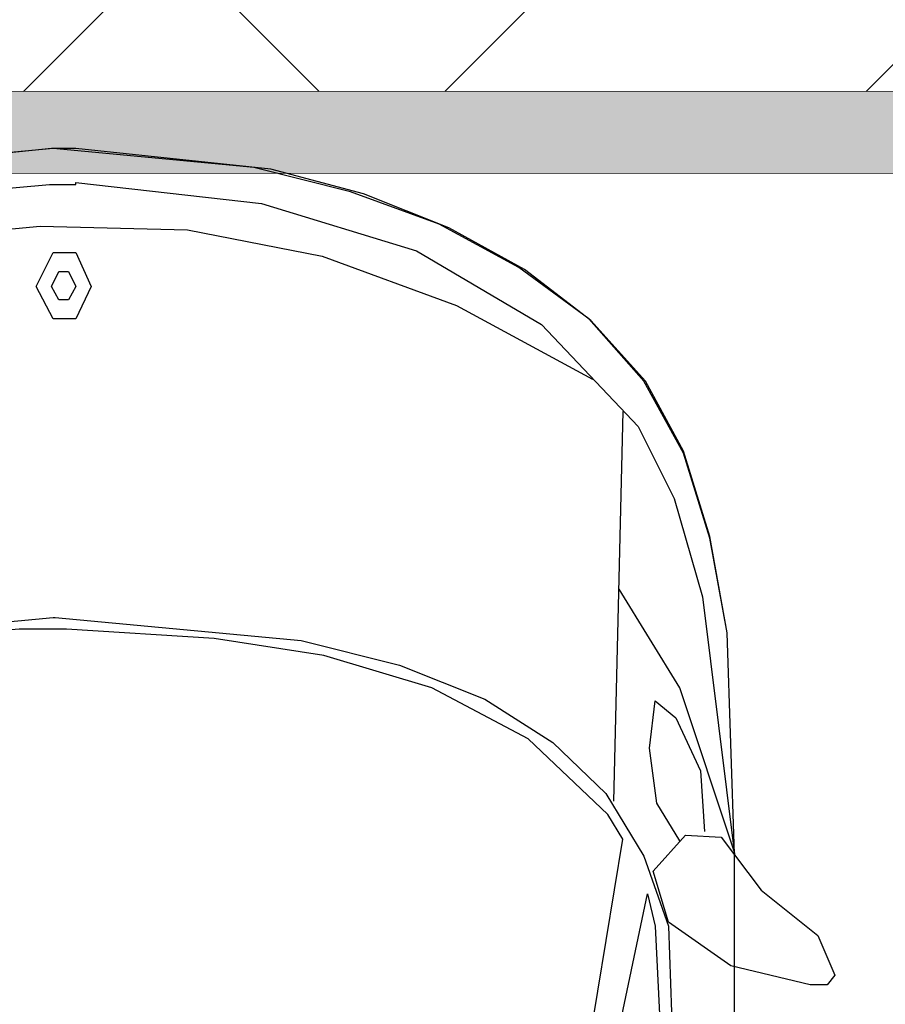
# Model space of a CAD drawing. Header units: millimetres. Extents: x 747415 to 1601423, y -236173 to 551995.
# Tile 68 of 256: x 937420 to 938583, y 16395 to 17717. Entities that reach past the tile are written whole.
import ezdxf

# ---------------------------------------------------------------- set-up
doc = ezdxf.new("R2010")
doc.units = ezdxf.units.MM
doc.header["$LTSCALE"] = 100
doc.header["$MEASUREMENT"] = 0
doc.linetypes.add('DASHED2', pattern=[9.525, 6.35, -3.175])
doc.layers.get('0').update_dxf_attribs({"linetype": 'CONTINUOUS', "lineweight": 0})
for name, color, linetype, lineweight in [('T--A9041_VERHARDING_Wegen', 21, 'CONTINUOUS', 0), ('T--L9042_BEPLANTING', 90, 'CONTINUOUS', 0), ('T--L9067_BEHEERVOORZIENING_Belijning', 7, 'DASHED2', 0)]:
    doc.layers.add(name, color=color, linetype=linetype, lineweight=lineweight)
doc.layers.add('T--A9072_BELIJNING', color=7, linetype='CONTINUOUS', lineweight=0, true_color=0xffffff)
doc.layers.add('T--L9041_VERHARDING_Wegen', color=7, linetype='CONTINUOUS')
doc.layers.add('T--L9082_INRICHTING_SPECIFIEK_Auto', color=8, linetype='CONTINUOUS')

# ---------------------------------------------------------------- blocks, each defined once
blk = doc.blocks.new('auto111')
at = {"linetype": 'Continuous'}
for points in [[(1334.1, 83.9), (2462.3, 78.8), (3776, 78.8), (4073.3, 88.9), (4200.4, 111.8), (4314.7, 147.4), (4411.3, 200.8), (4495.1, 274.4), (4563.8, 368.5), (4622.2, 475.2), (4665.4, 594.6), (4698.4, 724.2), (4723.8, 993.5), (4698.4, 1265.4), (4665.4, 1395), (4619.7, 1514.4), (4563.8, 1621.2), (4492.6, 1712.6), (4411.3, 1788.9), (4314.7, 1842.2)], [(4678.1, 963.1), (4650.1, 714), (4586.6, 505.7), (4487.5, 338), (4350.3, 208.4), (4253.7, 160.1), (4121.6, 122), (3776, 78.8), (4073.3, 88.9), (4202.9, 111.8), (4317.3, 147.4), (4411.3, 198.2), (4492.6, 271.9), (4561.2, 360.8), (4617.1, 462.5), (4662.8, 576.8), (4695.9, 701.3), (4723.8, 963.1), (4723.8, 963.1), (4723.8, 965.6), (4723.8, 973.2), (4723.8, 975.8), (4723.8, 996.1), (4695.9, 1265.4)], [(4652.7, 1252.7), (4675.6, 998.6), (4675.6, 963.1), (4678.1, 963.1)], [(1072.4, 1834.6), (2523.3, 1834.6), (3178.9, 1834.6), (3679.5, 1814.3), (3773.5, 1783.8), (3857.4, 1733), (3928.5, 1659.3), (3984.4, 1567.8), (4030.1, 1456), (4063.2, 1321.3), (4093.7, 993.5), (4093.7, 991), (4093.7, 991), (4063.2, 660.7), (4030.1, 528.5), (3984.4, 414.2), (3926, 322.7), (3857.4, 251.6), (3773.5, 200.8), (3679.5, 167.7), (3178.9, 149.9), (2523.3, 149.9), (1072.4, 149.9)], [(3455.9, 284.6), (3796.4, 228.7), (3829.4, 249), (3931, 355.8), (3999.6, 485.3), (4042.8, 630.2), (4065.7, 777.6), (4078.4, 975.8), (4078.4, 996.1), (4078.4, 1039.3), (4063.2, 1219.7), (4030.1, 1405.2), (3961.5, 1580.5), (3910.7, 1654.2), (3847.2, 1720.3), (3804, 1750.8)], [(4421.5, 1722.8), (4500.2, 1572.9), (4561.2, 1407.7), (4599.3, 1224.8), (4619.7, 1011.3), (4614.6, 813.1), (4579, 632.7), (4512.9, 452.3), (4413.8, 269.4)], [(4495.1, 963.1), (4495.1, 978.3), (4495.1, 993.5), (4538.3, 1016.4), (4584.1, 993.5), (4584.1, 978.3), (4584.1, 963.1), (4538.3, 942.7), (4495.1, 963.1)], [(4520.6, 973.2), (4520.6, 978.3), (4520.6, 985.9), (4538.3, 996.1), (4558.7, 985.9), (4558.7, 978.3), (4558.7, 973.2), (4538.3, 963.1), (4520.6, 973.2)], [(3095.1, 327.8), (3722.7, 195.7), (3679.5, 185.5), (3270.4, 165.2), (3125.5, 221.1), (3008.7, 299.8), (3054.4, 307.5), (3095.1, 327.8)], [(4370.6, 228.7), (3847.2, 241.4)], [(3778.6, 78.8), (3999.6, 152.5), (4131.8, 233.8)], [(3684.6, 167.7), (3753.2, 188), (3801.5, 144.8), (3798.9, 96.6), (3727.8, 43.2), (3666.8, -33), (3613.4, -55.9), (3600.7, -45.7), (3600.7, -22.9), (3626.1, 83.9), (3684.6, 167.7)], [(3793.8, 152.5), (3844.6, 183), (3918.3, 193.1), (3981.9, 185.5), (3959, 157.6), (3887.8, 124.5), (3806.5, 119.4)]]:
    blk.add_lwpolyline(points, dxfattribs=at)
blk = doc.blocks.new('9041_parkeerplaats_2500x5000_belijning')
at = {"layer": 'T--A9072_BELIJNING', "linetype": 'Continuous'}
h = blk.add_hatch(color=256, dxfattribs=at)
h.paths.add_polyline_path([(-1200, 2390), (1200, 2390), (1200, -2390), (-1200, -2390)], flags=16)
h.paths.add_polyline_path([(-1250, 2500), (-1250, -2500), (1250, -2500), (1250, 2500)])
at = {"layer": 'T--L9067_BEHEERVOORZIENING_Belijning', "const_width": 1}
for points in [[(-1250, 2500), (-1250, -2500), (1250, -2500), (1250, 2500)], [(-1200, 2390), (1200, 2390), (1200, -2390), (-1200, -2390)]]:
    blk.add_lwpolyline(points, close=True, dxfattribs=at)
blk = doc.blocks.new('*U202')
at = {"layer": 'T--L9067_BEHEERVOORZIENING_Belijning'}
blk.add_blockref('9041_parkeerplaats_2500x5000_belijning', (0, 0, -0.5), dxfattribs=at)
blk = doc.blocks.new('*U203')
at = {"layer": 'T--L9067_BEHEERVOORZIENING_Belijning', "color": 0, "linetype": 'ByBlock', "lineweight": -2, "transparency": 16777216}
blk.add_blockref('*U202', (17500, 0), dxfattribs=at)

msp = doc.modelspace()

# ---------------------------------------------------------------- hatches: boundary and pattern name
at = {"layer": 'T--A9041_VERHARDING_Wegen', "linetype": 'Continuous'}
h = msp.add_hatch(dxfattribs=at)
h.set_pattern_fill('AR-HBONE', color=256, scale=100, style=0)
h.paths.add_polyline_path([(948841.05, 17620.844), (948841.05, 22620.844), (918361.688, 22620.844), (917413.238, 17620.844)])
at = {"layer": 'T--L9042_BEPLANTING', "linetype": 'Continuous'}
h = msp.add_hatch(dxfattribs=at)
h.set_pattern_fill('GRASS', color=256, scale=1500)
h.paths.add_polyline_path([(920694.889, 43104.951), (919423.058, 43389.519), (919663.241, 44462.977), (920834.286, 44200.96), (920854.106, 44289.542), (911553.104, 53727.654), (907101.671, 58246.391), (906991.232, 58348.85, -1.02315222), (906776.086, 58557.812), (898746.213, 66722.213), (897908, 66189.5), (894729.901, 63976.966), (893482.951, 63356.733), (892236, 62736.5), (889636.259, 61298.747), (888428.879, 60798.373), (885691, 59567.5), (882511.819, 58193.213), (881169.461, 57090.189), (878449.993, 54926.973), (875696.457, 52807.135), (872909.545, 50731.213), (871727.289, 49870.83), (870089.955, 48699.731), (867238.399, 46713.204), (864355.591, 44772.135), (861442.256, 42877.016), (858499.128, 41028.326), (855526.946, 39226.534), (852526.456, 37472.096), (849498.415, 35765.457), (846443.582, 34107.05), (843362.726, 32497.295), (840256.623, 30936.601), (839530.122, 30585.893), (840912.01, 27502.757), (840976.783, 27531.267), (844195.577, 20218.302), (844027.811, 20144.459), (846245.82, 13423.487), (846596.639, 13577.9), (846659.606, 13387.099), (845157.962, 12726.152), (846474.404, 9735.191), (846670.754, 9289.082), (850502.865, 582.514), (854447.832, -7566.502), (857401.96, -14113.687), (857801.96, -15037.267), (858684.862, -16305.094), (859061.462, -16649.146), (859470.142, -16941.517), (859917.5, -17174.693), (860389.423, -17349.59), (860879.312, -17473.72), (861378.739, -17526.373), (861888.62, -17521.661), (862379.813, -17447.301), (866958.533, -16810.337), (873676.476, -16162.232), (880268.847, -15763.188), (887268.263, -15521.99), (894239.26, -15388.923), (901232.603, -15381.953), (932291.459, -15402.049), (933890.747, -15369.225), (935486.375, -15279.952), (937084.943, -15126.714), (938664.823, -14903.829), (940241.044, -14624.494), (942226.528, -14318.627), (944224.099, -14089.92), (946226.246, -13931.776), (948232.967, -13844.195), (948414.6, -13804.076), (948563.433, -13695.224), (948667.184, -13546.78), (948955.369, -12854.935), (949171.162, -12139.44), (949227.086, -11909.065), (949370.486, -11169.919), (949449.008, -10413.722), (949456.967, -9662.099), (949408.476, -8914.136), (948111.05, 3901.008), (947631.05, 3901.008), (947631.05, 3966.008), (944521.05, 3966.008), (944521.05, 3901.008), (944041.05, 3901.008), (944041.05, 3966.008), (941171.05, 3966.008), (941171.05, 3901.008), (940691.05, 3901.008), (940691.05, 3966.008), (937581.05, 3966.008), (937581.05, 3901.008), (937101.05, 3901.008), (937101.05, 3966.008), (933991.05, 3966.008), (933991.05, 3901.008), (933511.05, 3901.008), (933511.05, 3966.008), (930641.05, 3966.008), (930641.05, 3901.008), (930161.05, 3901.008), (930161.05, 3966.008), (927051.05, 3966.008), (927051.05, 3901.008), (926571.05, 3901.008), (926571.05, 3966.008), (923461.05, 3966.008), (923461.05, 3901.008), (922981.05, 3901.008), (922981.05, 3966.008), (920111.05, 3966.008), (920111.05, 3901.008), (919631.05, 3901.008), (919631.05, 3966.008), (916521.05, 3966.008), (916521.05, 3901.008), (916041.05, 3901.008), (916041.05, 3966.008), (912931.05, 3966.008), (912931.05, 3901.008), (912451.05, 3901.008), (912451.05, 4381.008)])
h.paths.add_polyline_path([(901357.835, 41519.972, -0.32659314), (907260.057, 41488.688), (907750.923, 41125.77, -0.31969847), (909549.802, 35610.67), (897623.84, -2461.312, -0.31830381), (893025.303, -5963.699), (870593.58, -6739.611, -0.31258463), (865802.917, -3659.83), (861101.696, 7663.472, -0.34763823), (862789.795, 13632.461)], flags=16)

# ---------------------------------------------------------------- linework, layer by layer
at = {"layer": 'T--A9041_VERHARDING_Wegen', "linetype": 'Continuous', "const_width": 1}
msp.add_lwpolyline([(948841.05, 17620.844), (948841.05, 22620.844), (918361.688, 22620.844), (917413.238, 17620.844)], close=True, dxfattribs=at)
at = {"layer": 'T--L9041_VERHARDING_Wegen', "const_width": 1}
msp.add_lwpolyline([(917413.238, 17620.844), (948841.05, 17620.844), (948841.05, 12620.844), (916464.788, 12620.844)], dxfattribs=at)

# ---------------------------------------------------------------- block references
at = {"layer": 'T--L9067_BEHEERVOORZIENING_Belijning'}
msp.add_blockref('*U203', (920091.05, 15120.844, 0.5), dxfattribs=at)
at = {"layer": 'T--L9082_INRICHTING_SPECIFIEK_Auto', "rotation": 90}
msp.add_blockref('auto111', (938459, 12820.353), dxfattribs=at)

doc.saveas('drawing.dxf')
